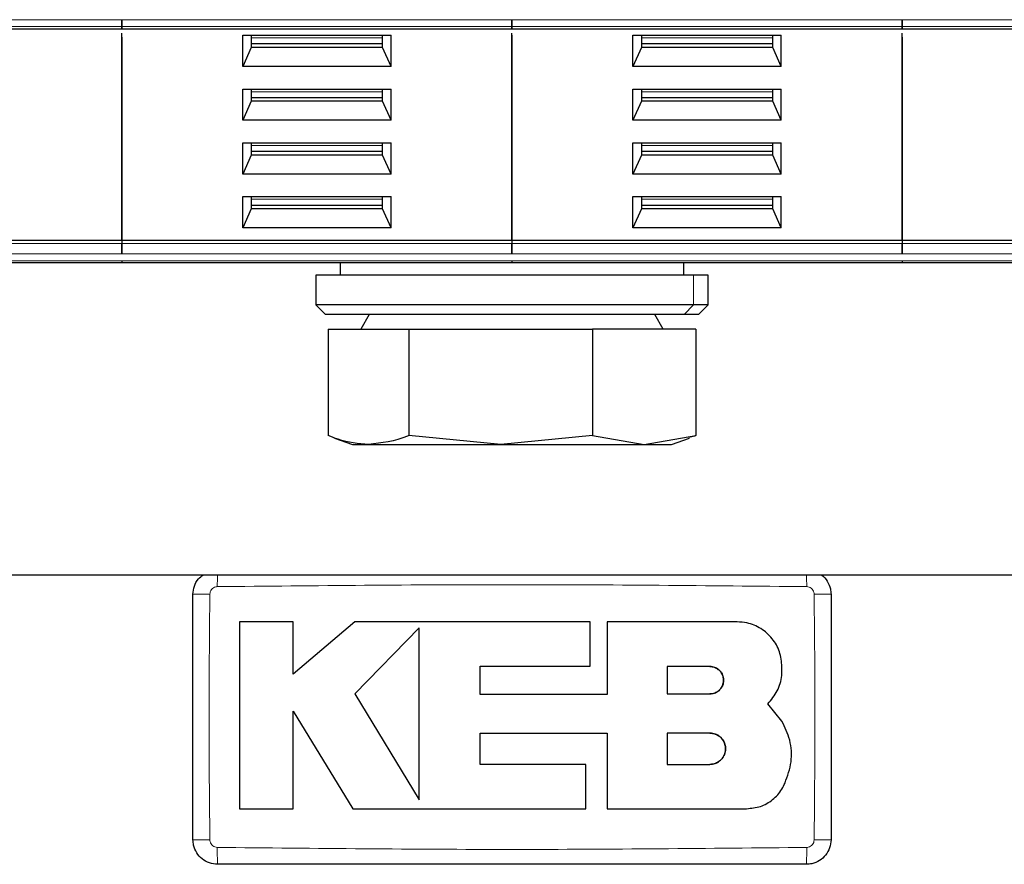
# Model space of a CAD drawing. Header units: millimetres. Extents: x 5 to 418, y 2 to 292.
# Tile 6 of 46: x 100 to 110, y 91 to 100. Entities that reach past the tile are written whole.
import ezdxf

# ---------------------------------------------------------------- set-up
doc = ezdxf.new("R2010")
doc.units = ezdxf.units.MM

msp = doc.modelspace()

# ---------------------------------------------------------------- linework, layer by layer
at = {"color": 7, "linetype": 'Continuous', "lineweight": 18}
for p, q in [((97.2506, 99.8145), (101.2256, 99.8145)), ((101.2256, 99.8145), (105.2006, 99.8145)), ((105.2006, 99.8145), (109.1756, 99.8145)), ((109.1756, 99.8145), (113.1506, 99.8145)), ((97.2506, 99.7443), (101.2256, 99.7443)), ((101.2256, 99.7443), (105.2006, 99.7443)), ((105.2006, 99.7443), (109.1756, 99.7443)), ((109.1756, 99.7443), (113.1506, 99.7443)), ((103.8819, 99.6294), (102.5444, 99.6294)), ((107.8569, 99.6294), (106.5194, 99.6294)), ((103.8819, 99.0814), (102.5444, 99.0814)), ((107.8569, 99.0814), (106.5194, 99.0814)), ((103.8819, 98.5334), (102.5444, 98.5334)), ((107.8569, 98.5334), (106.5194, 98.5334)), ((103.8819, 97.9854), (102.5444, 97.9854)), ((107.8569, 97.9854), (106.5194, 97.9854)), ((97.2506, 97.5346), (101.2256, 97.5346)), ((101.2256, 97.5346), (105.2006, 97.5346)), ((105.2006, 97.5346), (109.1756, 97.5346)), ((109.1756, 97.5346), (113.1506, 97.5346)), ((97.2506, 97.4286), (101.2256, 97.4286)), ((101.2256, 97.4286), (105.2006, 97.4286)), ((105.2006, 97.4286), (109.1756, 97.4286)), ((109.1756, 97.4286), (113.1506, 97.4286)), ((101.2256, 97.3584), (97.2506, 97.3584)), ((105.2006, 97.3584), (101.2256, 97.3584)), ((109.1756, 97.3584), (105.2006, 97.3584)), ((113.1506, 97.3584), (109.1756, 97.3584)), ((107.0481, 97.2115), (107.0481, 96.9115)), ((106.9557, 96.8115), (107.0481, 96.9115))]:
    msp.add_line(p, q, dxfattribs=at)
at = {"color": 7, "linetype": 'Continuous', "lineweight": 25}
for p, q in [((101.2256, 99.8145), (101.2256, 99.7443)), ((101.2256, 99.7443), (101.2256, 99.8145)), ((105.2006, 99.7443), (105.2006, 99.8145)), ((105.2006, 99.8145), (105.2006, 99.7443)), ((109.1756, 99.8145), (109.1756, 99.7443)), ((109.1756, 99.7443), (109.1756, 99.8145)), ((97.2506, 99.7224), (101.2256, 99.7224)), ((101.2256, 99.7224), (105.2006, 99.7224)), ((105.2006, 99.7224), (109.1756, 99.7224)), ((109.1756, 99.7224), (113.1506, 99.7224)), ((101.2256, 97.57), (101.2256, 99.6786)), ((101.2256, 99.6349), (101.2256, 97.57)), ((102.457, 99.6559), (103.9693, 99.6559)), ((102.457, 99.3378), (102.457, 99.6559)), ((102.5444, 99.6559), (102.5444, 99.5322)), ((103.8819, 99.5322), (103.8819, 99.6559)), ((103.9693, 99.3378), (103.9693, 99.6559)), ((105.2006, 97.57), (105.2006, 99.6786)), ((105.2006, 99.6568), (105.2006, 97.57)), ((106.432, 99.6559), (107.9443, 99.6559)), ((106.432, 99.3378), (106.432, 99.6559)), ((106.5194, 99.6559), (106.5194, 99.5322)), ((107.8569, 99.5322), (107.8569, 99.6559)), ((107.9443, 99.3378), (107.9443, 99.6559)), ((109.1756, 97.57), (109.1756, 99.6786)), ((109.1756, 99.6349), (109.1756, 97.57)), ((102.5444, 99.5322), (102.457, 99.3378)), ((103.8819, 99.5676), (102.5444, 99.5676)), ((103.8819, 99.5322), (102.5444, 99.5322)), ((103.9693, 99.3378), (103.8819, 99.5322)), ((106.5194, 99.5322), (106.432, 99.3378)), ((107.8569, 99.5676), (106.5194, 99.5676)), ((107.8569, 99.5322), (106.5194, 99.5322)), ((107.9443, 99.3378), (107.8569, 99.5322)), ((103.9693, 99.3378), (102.457, 99.3378)), ((107.9443, 99.3378), (106.432, 99.3378)), ((102.457, 99.1079), (103.9693, 99.1079)), ((102.457, 98.7898), (102.457, 99.1079)), ((102.5444, 99.1079), (102.5444, 98.9842)), ((103.8819, 98.9842), (103.8819, 99.1079)), ((103.9693, 98.7898), (103.9693, 99.1079)), ((106.432, 99.1079), (107.9443, 99.1079)), ((106.432, 98.7898), (106.432, 99.1079)), ((106.5194, 99.1079), (106.5194, 98.9842)), ((107.8569, 98.9842), (107.8569, 99.1079)), ((107.9443, 98.7898), (107.9443, 99.1079)), ((103.8819, 99.0196), (102.5444, 99.0196)), ((107.8569, 99.0196), (106.5194, 99.0196)), ((102.5444, 98.9842), (102.457, 98.7898)), ((103.8819, 98.9842), (102.5444, 98.9842)), ((103.9693, 98.7898), (103.8819, 98.9842)), ((106.5194, 98.9842), (106.432, 98.7898)), ((107.8569, 98.9842), (106.5194, 98.9842)), ((107.9443, 98.7898), (107.8569, 98.9842)), ((103.9693, 98.7898), (102.457, 98.7898)), ((107.9443, 98.7898), (106.432, 98.7898)), ((102.457, 98.5599), (103.9693, 98.5599)), ((102.457, 98.2418), (102.457, 98.5599)), ((102.5444, 98.5599), (102.5444, 98.4362)), ((103.8819, 98.4362), (103.8819, 98.5599)), ((103.9693, 98.2418), (103.9693, 98.5599)), ((106.432, 98.5599), (107.9443, 98.5599)), ((106.432, 98.2418), (106.432, 98.5599)), ((106.5194, 98.5599), (106.5194, 98.4362)), ((107.8569, 98.4362), (107.8569, 98.5599)), ((107.9443, 98.2418), (107.9443, 98.5599)), ((102.5444, 98.4362), (102.457, 98.2418)), ((103.8819, 98.4716), (102.5444, 98.4716)), ((103.8819, 98.4362), (102.5444, 98.4362)), ((103.9693, 98.2418), (103.8819, 98.4362)), ((106.5194, 98.4362), (106.432, 98.2418)), ((107.8569, 98.4716), (106.5194, 98.4716)), ((107.8569, 98.4362), (106.5194, 98.4362)), ((107.9443, 98.2418), (107.8569, 98.4362)), ((103.9693, 98.2418), (102.457, 98.2418)), ((107.9443, 98.2418), (106.432, 98.2418)), ((102.457, 98.0119), (103.9693, 98.0119)), ((102.457, 97.6938), (102.457, 98.0119)), ((102.5444, 98.0119), (102.5444, 97.8882)), ((103.8819, 97.8882), (103.8819, 98.0119)), ((103.9693, 97.6938), (103.9693, 98.0119)), ((106.432, 98.0119), (107.9443, 98.0119)), ((106.432, 97.6938), (106.432, 98.0119)), ((106.5194, 98.0119), (106.5194, 97.8882)), ((107.8569, 97.8882), (107.8569, 98.0119)), ((107.9443, 97.6938), (107.9443, 98.0119)), ((103.8819, 97.9235), (102.5444, 97.9235)), ((107.8569, 97.9235), (106.5194, 97.9235)), ((102.5444, 97.8882), (102.457, 97.6938)), ((103.8819, 97.8882), (102.5444, 97.8882)), ((103.9693, 97.6938), (103.8819, 97.8882)), ((106.5194, 97.8882), (106.432, 97.6938)), ((107.8569, 97.8882), (106.5194, 97.8882)), ((107.9443, 97.6938), (107.8569, 97.8882)), ((103.9693, 97.6938), (102.457, 97.6938)), ((107.9443, 97.6938), (106.432, 97.6938)), ((97.2506, 97.57), (101.2256, 97.57)), ((101.2256, 97.57), (105.2006, 97.57)), ((101.2256, 97.57), (101.2256, 97.5346)), ((101.2256, 97.57), (101.2256, 97.5346)), ((105.2006, 97.57), (105.2006, 97.5346)), ((105.2006, 97.57), (109.1756, 97.57)), ((105.2006, 97.57), (105.2006, 97.5346)), ((109.1756, 97.57), (113.1506, 97.57)), ((109.1756, 97.57), (109.1756, 97.5346)), ((109.1756, 97.57), (109.1756, 97.5346)), ((101.2256, 97.3365), (97.2506, 97.3365)), ((105.2006, 97.3365), (101.2256, 97.3365)), ((103.4506, 97.3365), (103.4506, 97.2115)), ((109.1756, 97.3365), (105.2006, 97.3365)), ((106.9506, 97.2115), (106.9506, 97.3365)), ((113.1506, 97.3365), (109.1756, 97.3365)), ((103.2006, 97.2115), (103.2006, 96.9115)), ((107.0481, 97.2115), (103.2006, 97.2115)), ((107.2006, 97.2115), (107.0481, 97.2115)), ((107.2006, 96.9115), (107.2006, 97.2115)), ((103.2006, 96.9115), (103.3006, 96.8115)), ((107.0481, 96.9115), (103.2006, 96.9115)), ((107.2006, 96.9115), (107.0481, 96.9115)), ((107.1006, 96.8115), (107.2006, 96.9115)), ((106.9557, 96.8115), (103.3006, 96.8115)), ((103.7469, 96.8115), (103.6603, 96.6615)), ((106.741, 96.6615), (106.6544, 96.8115)), ((107.1006, 96.8115), (106.9557, 96.8115)), ((103.3289, 96.6615), (103.3289, 95.578)), ((103.3289, 96.6615), (104.1503, 96.6615)), ((104.1503, 96.6615), (104.1503, 95.578)), ((104.1503, 96.6615), (106.022, 96.6615)), ((106.022, 96.6615), (106.022, 95.578)), ((107.0724, 96.6615), (106.022, 96.6615)), ((107.0724, 96.6615), (107.0724, 95.578)), ((103.3933, 95.5528), (103.5756, 95.4865)), ((105.0862, 95.4865), (104.1503, 95.578)), ((106.022, 95.578), (105.0862, 95.4865)), ((106.022, 95.578), (106.5472, 95.4865)), ((106.5472, 95.4865), (107.0724, 95.578)), ((106.8256, 95.4865), (107.008, 95.5528)), ((103.5756, 95.4865), (103.7396, 95.4865)), ((103.7396, 95.4865), (105.0862, 95.4865)), ((105.0862, 95.4865), (106.5472, 95.4865)), ((106.5472, 95.4865), (106.8256, 95.4865)), ((98.8381, 94.1615), (111.5631, 94.1615)), ((102.9729, 93.6812), (102.423, 93.6812)), ((102.9729, 93.148), (102.9729, 93.6812)), ((103.5986, 93.6812), (102.9729, 93.148)), ((105.998, 93.6812), (103.5986, 93.6812)), ((104.2544, 93.6217), (103.5986, 92.9471)), ((105.998, 93.2296), (105.998, 93.6812)), ((106.1718, 93.6812), (106.1718, 92.9413)), ((107.4942, 93.6812), (106.1718, 93.6812)), ((104.8768, 93.2296), (105.998, 93.2296)), ((104.8768, 92.9413), (104.8768, 93.2296)), ((107.2167, 93.2261), (106.7815, 93.2261)), ((106.7815, 93.2261), (106.7815, 92.9471)), ((103.5986, 92.9471), (104.2544, 91.8692)), ((106.1718, 92.9413), (104.8768, 92.9413)), ((106.7815, 92.9471), (107.2167, 92.9471)), ((107.9509, 92.6694), (107.8086, 92.8456)), ((102.9726, 92.7726), (103.5778, 91.7779)), ((102.9726, 91.7779), (102.9726, 92.7726)), ((104.8772, 92.5477), (106.1718, 92.5477)), ((104.8772, 92.2289), (104.8772, 92.5477)), ((106.1718, 92.5477), (106.1718, 91.7779)), ((106.7815, 92.5477), (106.7815, 92.2289)), ((107.2167, 92.5477), (106.7815, 92.5477)), ((105.9531, 92.2289), (104.8772, 92.2289)), ((105.9531, 91.7779), (105.9531, 92.2289)), ((106.7815, 92.2289), (107.2167, 92.2289)), ((102.423, 91.7779), (102.9726, 91.7779)), ((103.5778, 91.7779), (105.9531, 91.7779)), ((106.1718, 91.7779), (107.591, 91.7779))]:
    msp.add_line(p, q, dxfattribs=at)
at = {"color": 7, "linetype": 'Continuous', "lineweight": 18}
for centre, radius, start, end in [((112.44, 94.047), 10.2415, 179.35943, 180.0418), ((97.9614, 94.047), 10.2413, 359.9582, 0.64058), ((102.0801, 90.3401), 3.6236, 89.32802, 92.04761), ((108.3212, 90.34), 3.6238, 87.95247, 90.67195), ((102.0801, 95.0804), 3.6212, 267.95105, 270.67242), ((105.7184, 91.3409), 3.5202, 179.30828, 182.10781), ((104.681, 91.3409), 3.522, 357.89328, 0.69137), ((108.3212, 95.0829), 3.6238, 269.32805, 272.04752)]:
    msp.add_arc(centre, radius, start, end, dxfattribs=at)
at = {"color": 7, "linetype": 'Continuous', "lineweight": 25}
for points in [[(101.2256, 99.7443), (101.2256, 99.738), (101.2256, 99.7254), (101.2256, 99.7234), (101.2256, 99.7224)], [(101.2256, 99.7224), (101.2256, 99.7234), (101.2256, 99.7254), (101.2256, 99.738), (101.2256, 99.7443)], [(105.2006, 99.7224), (105.2006, 99.7234), (105.2006, 99.7254), (105.2006, 99.738), (105.2006, 99.7443)], [(105.2006, 99.7443), (105.2006, 99.738), (105.2006, 99.7254), (105.2006, 99.7234), (105.2006, 99.7224)], [(109.1756, 99.7443), (109.1756, 99.738), (109.1756, 99.7254), (109.1756, 99.7234), (109.1756, 99.7224)], [(109.1756, 99.7224), (109.1756, 99.7234), (109.1756, 99.7254), (109.1756, 99.738), (109.1756, 99.7443)], [(101.2256, 97.5346), (101.2256, 97.5269), (101.2256, 97.5114), (101.2256, 97.4816), (101.2256, 97.4518), (101.2256, 97.4363), (101.2256, 97.4286)], [(101.2256, 97.4286), (101.2256, 97.4363), (101.2256, 97.4518), (101.2256, 97.4816), (101.2256, 97.5114), (101.2256, 97.5269), (101.2256, 97.5346)], [(105.2006, 97.4286), (105.2006, 97.4363), (105.2006, 97.4518), (105.2006, 97.4816), (105.2006, 97.5114), (105.2006, 97.5269), (105.2006, 97.5346)], [(105.2006, 97.5346), (105.2006, 97.5269), (105.2006, 97.5114), (105.2006, 97.4816), (105.2006, 97.4518), (105.2006, 97.4363), (105.2006, 97.4286)], [(109.1756, 97.5346), (109.1756, 97.5269), (109.1756, 97.5114), (109.1756, 97.4816), (109.1756, 97.4518), (109.1756, 97.4363), (109.1756, 97.4286)], [(109.1756, 97.4286), (109.1756, 97.4363), (109.1756, 97.4518), (109.1756, 97.4816), (109.1756, 97.5114), (109.1756, 97.5269), (109.1756, 97.5346)], [(101.2256, 97.3584), (101.2256, 97.3551), (101.2256, 97.3486), (101.2256, 97.3418), (101.2256, 97.3373), (101.2256, 97.3367), (101.2256, 97.3365)], [(101.2256, 97.3584), (101.2256, 97.3551), (101.2256, 97.3486), (101.2256, 97.3418), (101.2256, 97.3373), (101.2256, 97.3367), (101.2256, 97.3365)], [(105.2006, 97.3584), (105.2006, 97.3551), (105.2006, 97.3486), (105.2006, 97.3418), (105.2006, 97.3373), (105.2006, 97.3367), (105.2006, 97.3365)], [(105.2006, 97.3584), (105.2006, 97.3551), (105.2006, 97.3486), (105.2006, 97.3418), (105.2006, 97.3373), (105.2006, 97.3367), (105.2006, 97.3365)], [(109.1756, 97.3584), (109.1756, 97.3551), (109.1756, 97.3486), (109.1756, 97.3418), (109.1756, 97.3373), (109.1756, 97.3367), (109.1756, 97.3365)], [(109.1756, 97.3584), (109.1756, 97.3551), (109.1756, 97.3486), (109.1756, 97.3418), (109.1756, 97.3373), (109.1756, 97.3367), (109.1756, 97.3365)]]:
    msp.add_open_spline(points, degree=3, dxfattribs=at)
for points, knots in [([(103.7396, 95.4865), (103.6356, 95.4967), (103.4978, 95.5103), (103.3622, 95.5646), (103.3289, 95.578)], [0, 0, 0, 0, 0.7546767, 1, 1, 1, 1]), ([(104.1503, 95.578), (104.146, 95.5762), (104.0107, 95.5202), (103.873, 95.503), (103.7396, 95.4865)], [0, 0, 0, 0, 0.031485, 1, 1, 1, 1]), ([(107.0724, 95.578), (107.0681, 95.5761), (107.0453, 95.5664), (107.0222, 95.5631), (107.0033, 95.5605)], [0, 0, 0, 0, 0.1870183, 1, 1, 1, 1]), ([(101.9506, 93.9615), (101.9535, 93.9894), (101.9592, 94.0454), (101.9978, 94.1167), (102.0373, 94.1478), (102.0546, 94.1615)], [0, 0, 0, 0, 0.3590068, 0.7180252, 1, 1, 1, 1]), ([(108.3482, 94.1615), (108.3511, 94.1599), (108.3787, 94.1452), (108.4154, 94.095), (108.4465, 94.0266), (108.4495, 93.98), (108.4506, 93.9615)], [0, 0, 0, 0, 0.04227506, 0.40256511, 0.76284715, 1, 1, 1, 1]), ([(101.9506, 91.4615), (101.9506, 91.7273), (101.9506, 92.2768), (101.9506, 93.1102), (101.9506, 93.6777), (101.9506, 93.9615)], [0, 0, 0, 0, 0.3189779, 0.6594764, 1, 1, 1, 1]), ([(108.4506, 93.9615), (108.4506, 93.6956), (108.4506, 93.1461), (108.4506, 92.3127), (108.4506, 91.7452), (108.4506, 91.4615)], [0, 0, 0, 0, 0.3189779, 0.6594763, 1, 1, 1, 1]), ([(102.423, 93.6812), (102.423, 93.4209), (102.423, 92.7865), (102.423, 92.152), (102.423, 91.7779)], [0, 0, 0, 0, 0.4103295, 1, 1, 1, 1]), ([(104.2544, 91.8692), (104.2544, 92.1294), (104.2544, 92.7135), (104.2544, 93.2978), (104.2544, 93.6217)], [0, 0, 0, 0, 0.4454775, 1, 1, 1, 1]), ([(107.9509, 93.2246), (107.9458, 93.2759), (107.9357, 93.3785), (107.8571, 93.5153), (107.7413, 93.6186), (107.6128, 93.6734), (107.5279, 93.679), (107.4942, 93.6812)], [0, 0, 0, 0, 0.21458998, 0.42917873, 0.64379751, 0.85844062, 1, 1, 1, 1]), ([(107.2167, 92.9471), (107.2324, 92.9486), (107.2638, 92.9517), (107.3056, 92.9758), (107.3374, 93.0113), (107.3555, 93.0556), (107.3579, 93.1033), (107.3444, 93.1491), (107.3165, 93.1878), (107.2775, 93.215), (107.242, 93.2253), (107.2216, 93.2259), (107.2167, 93.2261)], [0, 0, 0, 0, 0.107578, 0.2151551, 0.3227414, 0.4302646, 0.5376806, 0.6449866, 0.752213, 0.8594107, 0.9666405, 1, 1, 1, 1]), ([(107.2167, 93.2261), (107.2324, 93.2245), (107.2638, 93.2214), (107.3055, 93.1974), (107.3372, 93.162), (107.3554, 93.1178), (107.3579, 93.0702), (107.3446, 93.0245), (107.3168, 92.9856), (107.2778, 92.9583), (107.2422, 92.9479), (107.2217, 92.9472), (107.2167, 92.9471)], [0, 0, 0, 0, 0.1073342, 0.214672, 0.3219286, 0.42913, 0.5363386, 0.6436097, 0.7509826, 0.8584684, 0.9660383, 1, 1, 1, 1]), ([(107.8086, 92.8456), (107.8434, 92.8878), (107.913, 92.9722), (107.9524, 93.1102), (107.9513, 93.1946), (107.9509, 93.2246)], [0, 0, 0, 0, 0.3919653, 0.7839447, 1, 1, 1, 1]), ([(107.9827, 92.0408), (108.0078, 92.1111), (108.0582, 92.2517), (108.0441, 92.477), (107.9812, 92.6067), (107.9509, 92.6694)], [0, 0, 0, 0, 0.3407821, 0.6815687, 1, 1, 1, 1]), ([(107.2167, 92.2289), (107.2346, 92.2307), (107.2705, 92.2342), (107.3182, 92.2616), (107.3544, 92.3021), (107.3752, 92.3526), (107.3781, 92.407), (107.3628, 92.4593), (107.3311, 92.5037), (107.2865, 92.5349), (107.2459, 92.5467), (107.2224, 92.5475), (107.2167, 92.5477)], [0, 0, 0, 0, 0.1073587, 0.214721, 0.322003, 0.4292233, 0.5364373, 0.6436973, 0.7510459, 0.8585026, 0.9660513, 1, 1, 1, 1]), ([(107.2167, 92.5477), (107.2347, 92.5459), (107.2706, 92.5424), (107.3183, 92.5148), (107.3546, 92.4743), (107.3753, 92.4237), (107.378, 92.3692), (107.3626, 92.3169), (107.3308, 92.2726), (107.2861, 92.2415), (107.2456, 92.2298), (107.2223, 92.2291), (107.2167, 92.2289)], [0, 0, 0, 0, 0.1075789, 0.2151577, 0.3227289, 0.4302244, 0.5376129, 0.6449022, 0.7521279, 0.8593402, 0.9665938, 1, 1, 1, 1]), ([(107.591, 91.7779), (107.6386, 91.7826), (107.7338, 91.7919), (107.86, 91.865), (107.942, 91.9543), (107.9724, 92.019), (107.9827, 92.0408)], [0, 0, 0, 0, 0.2851253, 0.5702516, 0.8553553, 1, 1, 1, 1]), ([(102.2006, 91.2115), (102.1725, 91.2142), (102.1163, 91.2197), (102.0414, 91.2628), (101.9849, 91.3263), (101.9549, 91.3966), (101.9519, 91.443), (101.9506, 91.4615)], [0, 0, 0, 0, 0.2146723, 0.429352, 0.6440261, 0.8586954, 1, 1, 1, 1]), ([(108.4506, 91.4615), (108.4479, 91.4334), (108.4423, 91.3771), (108.3993, 91.3022), (108.3358, 91.2457), (108.2655, 91.2157), (108.2191, 91.2127), (108.2006, 91.2115)], [0, 0, 0, 0, 0.2146728, 0.4293525, 0.6440267, 0.8586958, 1, 1, 1, 1]), ([(108.2006, 91.2115), (107.2007, 91.2115), (105.2007, 91.2115), (103.2007, 91.2115), (102.2006, 91.2115)], [0, 0, 0, 0, 0.499961, 1, 1, 1, 1])]:
    msp.add_open_spline(points, degree=3, knots=knots, dxfattribs=at)
at = {"color": 7, "linetype": 'Continuous', "lineweight": 18}
for points, knots in [([(102.1985, 94.0395), (102.193, 94.0391), (102.179, 94.038), (102.1578, 94.0287), (102.1386, 94.0115), (102.1254, 93.989), (102.1235, 93.972), (102.1226, 93.9635)], [0, 0, 0, 0, 0.140567, 0.3553278, 0.5708439, 0.7860438, 1, 1, 1, 1]), ([(108.2028, 94.0395), (107.202, 94.0496), (105.2006, 94.0699), (103.1991, 94.0496), (102.1985, 94.0395)], [0, 0, 0, 0, 0.500039, 1, 1, 1, 1]), ([(108.2787, 93.9635), (108.2782, 93.9691), (108.2772, 93.9831), (108.2679, 94.0043), (108.2507, 94.0235), (108.2282, 94.0367), (108.2112, 94.0386), (108.2028, 94.0395)], [0, 0, 0, 0, 0.1406564, 0.3555028, 0.5710316, 0.7861708, 1, 1, 1, 1]), ([(102.1226, 93.9635), (102.1197, 93.6793), (102.114, 93.1109), (102.1143, 92.2761), (102.1199, 91.7256), (102.1226, 91.4594)], [0, 0, 0, 0, 0.34049866, 0.68104892, 1, 1, 1, 1]), ([(108.2787, 91.4594), (108.2815, 91.7436), (108.2873, 92.3121), (108.287, 93.1468), (108.2814, 93.6973), (108.2787, 93.9635)], [0, 0, 0, 0, 0.3404988, 0.6810495, 1, 1, 1, 1]), ([(102.1226, 91.4594), (102.123, 91.4538), (102.1241, 91.4398), (102.1334, 91.4186), (102.1505, 91.3994), (102.1731, 91.3862), (102.1901, 91.3844), (102.1985, 91.3834)], [0, 0, 0, 0, 0.1406569, 0.3555038, 0.5710329, 0.7861716, 1, 1, 1, 1]), ([(102.1985, 91.3834), (103.1993, 91.3733), (105.2007, 91.353), (107.2021, 91.3733), (108.2028, 91.3834)], [0, 0, 0, 0, 0.50003916, 1, 1, 1, 1]), ([(108.2028, 91.3834), (108.2083, 91.3839), (108.2223, 91.3849), (108.2435, 91.3942), (108.2627, 91.4114), (108.2759, 91.434), (108.2777, 91.4509), (108.2787, 91.4594)], [0, 0, 0, 0, 0.1405668, 0.3553275, 0.5708435, 0.7860436, 1, 1, 1, 1])]:
    msp.add_open_spline(points, degree=3, knots=knots, dxfattribs=at)

doc.saveas('drawing.dxf')
